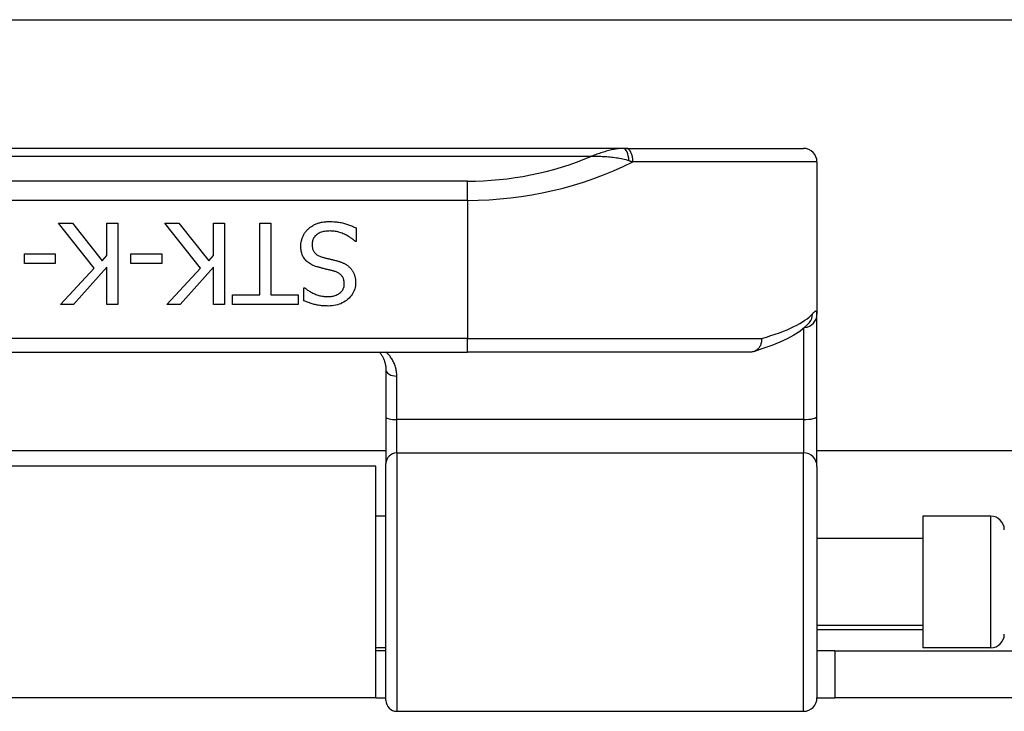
# Model space of a CAD drawing. Header units: inches. Extents: x 19 to 626, y 56 to 294.
# Tile 160 of 256: x 146.36 to 147.79, y 161.05 to 162.05. Entities that reach past the tile are written whole.
import ezdxf

# ---------------------------------------------------------------- set-up
doc = ezdxf.new("R2010")
doc.units = ezdxf.units.IN
doc.header["$MEASUREMENT"] = 0
doc.layers.add('Visible Edges(ANSI)', color=7, linetype='Continuous', lineweight=25)
doc.layers.add('Visible Tangent Edges(ANSI)', color=7, linetype='Continuous', lineweight=25)

msp = doc.modelspace()

# ---------------------------------------------------------------- linework, layer by layer
at = {"layer": 'Visible Edges(ANSI)'}
for p, q in [((85.6434, 162.0534), (149.5794, 162.0534)), ((147.2369, 161.8669), (145.289, 161.8669)), ((147.2416, 161.8669), (147.2369, 161.8669)), ((147.2416, 161.8669), (147.4982, 161.8669)), ((147.5179, 161.8472), (147.5179, 161.6265)), ((146.4697, 161.6933), (146.4179, 161.7587)), ((146.4179, 161.7587), (146.4383, 161.7587)), ((146.4383, 161.7587), (146.4815, 161.7037)), ((146.4884, 161.7115), (146.4884, 161.7587)), ((146.4884, 161.7587), (146.5041, 161.7587)), ((146.5041, 161.7587), (146.5041, 161.6406)), ((146.6242, 161.6933), (146.5724, 161.7587)), ((146.5724, 161.7587), (146.5928, 161.7587)), ((146.5928, 161.7587), (146.636, 161.7037)), ((146.6429, 161.7115), (146.6429, 161.7587)), ((146.6429, 161.7587), (146.6586, 161.7587)), ((146.6586, 161.7587), (146.6586, 161.6406)), ((146.7102, 161.7587), (146.7259, 161.7587)), ((146.7102, 161.6545), (146.7102, 161.7587)), ((146.7259, 161.7587), (146.7259, 161.6545)), ((146.8497, 161.7516), (146.8497, 161.7319)), ((146.8497, 161.7319), (146.8486, 161.7319)), ((146.3687, 161.6998), (146.3687, 161.7142)), ((146.3687, 161.7142), (146.4134, 161.7142)), ((146.4134, 161.7142), (146.4134, 161.6998)), ((146.4815, 161.7037), (146.4884, 161.7115)), ((146.5231, 161.6998), (146.5231, 161.7142)), ((146.5231, 161.7142), (146.5678, 161.7142)), ((146.5678, 161.7142), (146.5678, 161.6998)), ((146.636, 161.7037), (146.6429, 161.7115)), ((146.4134, 161.6998), (146.3687, 161.6998)), ((146.4208, 161.6406), (146.4697, 161.6933)), ((146.4884, 161.6948), (146.44, 161.6406)), ((146.4884, 161.6406), (146.4884, 161.6948)), ((146.5678, 161.6998), (146.5231, 161.6998)), ((146.5753, 161.6406), (146.6242, 161.6933)), ((146.6429, 161.6948), (146.5944, 161.6406)), ((146.6429, 161.6406), (146.6429, 161.6948)), ((146.774, 161.6461), (146.774, 161.6649)), ((146.774, 161.6649), (146.7751, 161.6649)), ((146.6705, 161.6406), (146.6705, 161.6545)), ((146.6705, 161.6545), (146.7102, 161.6545)), ((146.7259, 161.6545), (146.7655, 161.6545)), ((146.7655, 161.6545), (146.7655, 161.6406)), ((146.44, 161.6406), (146.4208, 161.6406)), ((146.5041, 161.6406), (146.4884, 161.6406)), ((146.5944, 161.6406), (146.5753, 161.6406)), ((146.6586, 161.6406), (146.6429, 161.6406)), ((146.7655, 161.6406), (146.6705, 161.6406)), ((147.5179, 161.4783), (147.5179, 161.6265)), ((147.5073, 161.6149), (147.507, 161.6145)), ((145.5149, 161.5717), (147.011, 161.5717)), ((147.4219, 161.5717), (147.011, 161.5717)), ((146.8929, 161.5459), (146.8929, 161.4774)), ((146.8929, 161.4774), (146.8929, 161.4099)), ((147.5179, 161.406), (147.5179, 161.4783)), ((146.8929, 161.4284), (145.633, 161.4284)), ((149.5794, 161.4284), (147.5179, 161.4284)), ((146.8784, 161.4064), (145.6474, 161.4064)), ((146.8784, 161.0704), (146.8784, 161.4064)), ((146.8929, 161.0667), (146.8929, 161.4099)), ((147.5179, 161.406), (147.5179, 161.0706)), ((146.8929, 161.3339), (146.8784, 161.3339)), ((147.6714, 161.3339), (147.6714, 161.143)), ((147.7698, 161.3339), (147.6714, 161.3339)), ((147.6714, 161.3014), (147.5179, 161.3014)), ((147.6714, 161.1754), (147.5179, 161.1754)), ((146.8929, 161.143), (146.8784, 161.143)), ((146.8929, 161.1384), (146.8784, 161.1384)), ((147.5439, 161.1384), (147.5179, 161.1384)), ((147.5439, 161.1384), (147.8559, 161.1384)), ((147.5439, 161.1384), (147.5439, 161.0704)), ((147.7698, 161.143), (147.6714, 161.143)), ((146.8784, 161.0704), (145.6474, 161.0704)), ((146.8784, 161.0704), (146.8929, 161.0704)), ((147.5179, 161.0704), (147.5439, 161.0704)), ((147.8559, 161.0704), (147.5439, 161.0704)), ((146.9086, 161.0509), (147.4982, 161.0509))]:
    msp.add_line(p, q, dxfattribs=at)
at = {"layer": 'Visible Edges(ANSI)', "flags": 128}
for points in [[(146.7801, 161.75), (146.7811, 161.7509), (146.782, 161.7517), (146.783, 161.7525), (146.7841, 161.7532), (146.7851, 161.7539), (146.7862, 161.7546), (146.7872, 161.7553), (146.7883, 161.7559), (146.7895, 161.7565), (146.7906, 161.757), (146.7918, 161.7575), (146.793, 161.758), (146.7942, 161.7584), (146.7954, 161.7588), (146.7968, 161.7592), (146.7981, 161.7595), (146.7996, 161.7598), (146.801, 161.7601), (146.8026, 161.7603), (146.8041, 161.7605), (146.8058, 161.7606), (146.8074, 161.7607), (146.8092, 161.7607), (146.8109, 161.7608)], [(146.8109, 161.7608), (146.8131, 161.7607), (146.8151, 161.7607), (146.8171, 161.7606), (146.8191, 161.7605), (146.821, 161.7603), (146.8228, 161.7601), (146.8246, 161.7599), (146.8263, 161.7596), (146.828, 161.7593), (146.8297, 161.7589), (146.8312, 161.7585), (146.8328, 161.7581), (146.8343, 161.7576), (146.8357, 161.7572), (146.8372, 161.7567), (146.8386, 161.7562), (146.8401, 161.7557), (146.8415, 161.7551), (146.8429, 161.7546), (146.8443, 161.754), (146.8457, 161.7534), (146.847, 161.7528), (146.8484, 161.7522), (146.8497, 161.7516)], [(146.7694, 161.725), (146.7694, 161.7261), (146.7695, 161.7273), (146.7696, 161.7284), (146.7697, 161.7296), (146.7699, 161.7307), (146.7701, 161.7319), (146.7704, 161.733), (146.7707, 161.7342), (146.771, 161.7353), (146.7714, 161.7364), (146.7718, 161.7375), (146.7722, 161.7387), (146.7727, 161.7398), (146.7732, 161.7408), (146.7738, 161.7419), (146.7744, 161.7429), (146.775, 161.7439), (146.7756, 161.7449), (146.7763, 161.7458), (146.777, 161.7467), (146.7777, 161.7476), (146.7785, 161.7484), (146.7793, 161.7493), (146.7801, 161.75)], [(146.8121, 161.7472), (146.81, 161.7471), (146.8079, 161.747), (146.806, 161.7468), (146.8041, 161.7466), (146.8024, 161.7462), (146.8007, 161.7458), (146.7991, 161.7453), (146.7976, 161.7448), (146.7961, 161.7441), (146.7948, 161.7434), (146.7936, 161.7426), (146.7924, 161.7418), (146.7914, 161.7408), (146.7904, 161.7399), (146.7895, 161.7388), (146.7887, 161.7378), (146.788, 161.7367), (146.7874, 161.7355), (146.7869, 161.7343), (146.7865, 161.733), (146.7862, 161.7317), (146.786, 161.7303), (146.7858, 161.7289), (146.7858, 161.7275)], [(146.8486, 161.7319), (146.8473, 161.7331), (146.8459, 161.7342), (146.8446, 161.7353), (146.8432, 161.7363), (146.8417, 161.7374), (146.8403, 161.7383), (146.8388, 161.7392), (146.8373, 161.7401), (146.8358, 161.7409), (146.8342, 161.7417), (146.8326, 161.7425), (146.831, 161.7432), (146.8294, 161.7438), (146.8277, 161.7444), (146.8261, 161.7449), (146.8245, 161.7454), (146.8229, 161.7458), (146.8214, 161.7462), (146.8198, 161.7465), (146.8182, 161.7467), (146.8167, 161.7469), (146.8151, 161.7471), (146.8136, 161.7471), (146.8121, 161.7472)], [(146.7929, 161.6952), (146.7909, 161.6959), (146.789, 161.6966), (146.7872, 161.6973), (146.7855, 161.6981), (146.7839, 161.699), (146.7823, 161.6999), (146.7809, 161.7008), (146.7795, 161.7019), (146.7783, 161.7029), (146.7771, 161.704), (146.776, 161.7052), (146.7751, 161.7064), (146.7741, 161.7077), (146.7733, 161.7091), (146.7726, 161.7104), (146.7719, 161.7118), (146.7713, 161.7133), (146.7708, 161.7148), (146.7704, 161.7164), (146.77, 161.718), (146.7698, 161.7197), (146.7696, 161.7214), (146.7694, 161.7232), (146.7694, 161.725)], [(146.7858, 161.7275), (146.7858, 161.7263), (146.7859, 161.7252), (146.786, 161.7241), (146.7862, 161.723), (146.7864, 161.722), (146.7866, 161.721), (146.787, 161.7201), (146.7873, 161.7192), (146.7877, 161.7183), (146.7882, 161.7175), (146.7887, 161.7167), (146.7893, 161.716), (146.7899, 161.7153), (146.7905, 161.7146), (146.7913, 161.7139), (146.792, 161.7133), (146.7929, 161.7127), (146.7938, 161.7121), (146.7947, 161.7116), (146.7957, 161.7111), (146.7968, 161.7106), (146.7979, 161.7102), (146.7991, 161.7098), (146.8003, 161.7094)], [(146.8003, 161.7094), (146.8012, 161.7091), (146.8021, 161.7089), (146.803, 161.7086), (146.8039, 161.7084), (146.8047, 161.7082), (146.8055, 161.708), (146.8064, 161.7077), (146.8072, 161.7075), (146.808, 161.7073), (146.8088, 161.7071), (146.8096, 161.707), (146.8103, 161.7068), (146.8111, 161.7066), (146.8119, 161.7064), (146.8127, 161.7062), (146.8136, 161.706), (146.8145, 161.7058), (146.8154, 161.7056), (146.8164, 161.7053), (146.8174, 161.7051), (146.8184, 161.7048), (146.8195, 161.7046), (146.8205, 161.7043), (146.8217, 161.704)], [(146.8217, 161.704), (146.8227, 161.7037), (146.8237, 161.7034), (146.8246, 161.7031), (146.8256, 161.7028), (146.8265, 161.7025), (146.8275, 161.7022), (146.8284, 161.7018), (146.8293, 161.7015), (146.8301, 161.7011), (146.831, 161.7007), (146.8318, 161.7003), (146.8326, 161.6999), (146.8334, 161.6995), (146.8342, 161.6991), (146.835, 161.6986), (146.8357, 161.6981), (146.8365, 161.6976), (146.8372, 161.6971), (146.8379, 161.6966), (146.8386, 161.696), (146.8393, 161.6954), (146.8399, 161.6948), (146.8406, 161.6942), (146.8412, 161.6936)], [(146.8171, 161.689), (146.8162, 161.6892), (146.8153, 161.6894), (146.8144, 161.6897), (146.8135, 161.6899), (146.8125, 161.6902), (146.8115, 161.6904), (146.8105, 161.6907), (146.8094, 161.6909), (146.8083, 161.6912), (146.8072, 161.6915), (146.8061, 161.6918), (146.8049, 161.692), (146.8037, 161.6923), (146.8025, 161.6926), (146.8014, 161.6929), (146.8003, 161.6932), (146.7993, 161.6934), (146.7983, 161.6937), (146.7973, 161.694), (146.7963, 161.6942), (146.7954, 161.6945), (146.7945, 161.6947), (146.7937, 161.695), (146.7929, 161.6952)], [(146.8325, 161.6706), (146.8325, 161.6718), (146.8324, 161.673), (146.8322, 161.6741), (146.832, 161.6752), (146.8318, 161.6763), (146.8315, 161.6773), (146.8311, 161.6783), (146.8307, 161.6792), (146.8302, 161.6801), (146.8297, 161.681), (146.8291, 161.6818), (146.8285, 161.6825), (146.8278, 161.6832), (146.8271, 161.6839), (146.8263, 161.6846), (146.8255, 161.6852), (146.8246, 161.6858), (146.8237, 161.6864), (146.8227, 161.6869), (146.8217, 161.6874), (146.8206, 161.6878), (146.8195, 161.6882), (146.8183, 161.6886), (146.8171, 161.689)], [(146.8412, 161.6936), (146.8418, 161.6929), (146.8424, 161.6922), (146.8429, 161.6915), (146.8434, 161.6908), (146.8439, 161.6901), (146.8444, 161.6893), (146.8449, 161.6885), (146.8453, 161.6877), (146.8457, 161.6869), (146.8461, 161.6861), (146.8465, 161.6853), (146.8468, 161.6844), (146.8472, 161.6835), (146.8475, 161.6826), (146.8477, 161.6817), (146.848, 161.6807), (146.8482, 161.6797), (146.8483, 161.6787), (146.8485, 161.6777), (146.8486, 161.6766), (146.8487, 161.6756), (146.8488, 161.6745), (146.8488, 161.6734), (146.8488, 161.6722)], [(146.7751, 161.6649), (146.7761, 161.664), (146.7771, 161.6632), (146.7782, 161.6624), (146.7793, 161.6616), (146.7804, 161.6608), (146.7816, 161.66), (146.7828, 161.6593), (146.7841, 161.6586), (146.7854, 161.6579), (146.7868, 161.6572), (146.7882, 161.6565), (146.7896, 161.6559), (146.7911, 161.6553), (146.7926, 161.6547), (146.7941, 161.6542), (146.7956, 161.6537), (146.7971, 161.6533), (146.7986, 161.653), (146.8002, 161.6527), (146.8017, 161.6525), (146.8033, 161.6523), (146.8049, 161.6521), (146.8065, 161.6521), (146.8081, 161.652)], [(146.8081, 161.652), (146.8099, 161.6521), (146.8116, 161.6522), (146.8133, 161.6524), (146.8149, 161.6526), (146.8164, 161.6529), (146.8179, 161.6533), (146.8194, 161.6538), (146.8208, 161.6543), (146.8221, 161.6549), (146.8234, 161.6556), (146.8246, 161.6563), (146.8257, 161.6572), (146.8268, 161.658), (146.8278, 161.659), (146.8287, 161.6599), (146.8295, 161.6609), (146.8302, 161.662), (146.8308, 161.6631), (146.8313, 161.6642), (146.8317, 161.6654), (146.8321, 161.6666), (146.8323, 161.6679), (146.8324, 161.6692), (146.8325, 161.6706)], [(146.8488, 161.6722), (146.8488, 161.6699), (146.8485, 161.6676), (146.8481, 161.6653), (146.8476, 161.6632), (146.8469, 161.6611), (146.846, 161.659), (146.845, 161.6571), (146.8439, 161.6552), (146.8425, 161.6533), (146.8411, 161.6515), (146.8394, 161.6498), (146.8376, 161.6482), (146.8357, 161.6466), (146.8337, 161.6452), (146.8317, 161.6439), (146.8295, 161.6428), (146.8273, 161.6418), (146.8249, 161.6409), (146.8225, 161.6401), (146.82, 161.6395), (146.8174, 161.6391), (146.8147, 161.6387), (146.812, 161.6385), (146.8091, 161.6384)], [(146.8091, 161.6384), (146.8075, 161.6385), (146.8058, 161.6385), (146.8042, 161.6386), (146.8026, 161.6387), (146.801, 161.6388), (146.7995, 161.6389), (146.7979, 161.6391), (146.7964, 161.6393), (146.7948, 161.6395), (146.7933, 161.6398), (146.7918, 161.6401), (146.7904, 161.6404), (146.7889, 161.6407), (146.7875, 161.6411), (146.786, 161.6415), (146.7846, 161.6419), (146.7832, 161.6423), (146.7819, 161.6428), (146.7805, 161.6433), (146.7792, 161.6438), (146.7779, 161.6443), (146.7766, 161.6449), (146.7753, 161.6455), (146.774, 161.6461)], [(147.507, 161.6145), (147.5004, 161.6077), (147.4928, 161.6016), (147.4842, 161.596), (147.4745, 161.5908), (147.4639, 161.5858), (147.4523, 161.5811), (147.4396, 161.5766), (147.4259, 161.5722)], [(147.4376, 161.5913), (147.4376, 161.59), (147.4376, 161.5888), (147.4374, 161.5875), (147.4372, 161.5863), (147.437, 161.585), (147.4367, 161.5838), (147.4363, 161.5826), (147.4358, 161.5815), (147.4353, 161.5804), (147.4347, 161.5794), (147.4341, 161.5784), (147.4334, 161.5774), (147.4326, 161.5765), (147.4318, 161.5757), (147.4309, 161.575), (147.4301, 161.5743), (147.4291, 161.5737), (147.4282, 161.5732), (147.4272, 161.5727), (147.4261, 161.5723), (147.4251, 161.572), (147.424, 161.5718), (147.423, 161.5717), (147.4219, 161.5717)], [(146.8832, 161.5717), (146.884, 161.5708), (146.8847, 161.5699), (146.8854, 161.569), (146.886, 161.5681), (146.8866, 161.5671), (146.8872, 161.5661), (146.8878, 161.5652), (146.8884, 161.5641), (146.8889, 161.5631), (146.8894, 161.5621), (146.8898, 161.561), (146.8902, 161.56), (146.8906, 161.5589), (146.891, 161.5578), (146.8914, 161.5566), (146.8917, 161.5555), (146.8919, 161.5543), (146.8922, 161.5532), (146.8924, 161.552), (146.8926, 161.5508), (146.8927, 161.5496), (146.8928, 161.5484), (146.8928, 161.5471), (146.8929, 161.5459)]]:
    msp.add_lwpolyline(points, dxfattribs=at)
at = {"layer": 'Visible Edges(ANSI)'}
for centre, radius, start, end in [((147.4982, 161.8472), 0.0197, 0, 90), ((147.7698, 161.3142), 0.0197, 0, 90), ((147.7698, 161.1626), 0.0197, 270, 0), ((146.9086, 161.0667), 0.0157, 180, 270), ((147.4982, 161.0706), 0.0197, 270, 0)]:
    msp.add_arc(centre, radius, start, end, dxfattribs=at)
at = {"layer": 'Visible Tangent Edges(ANSI)'}
for p, q in [((145.335, 161.8554), (147.1909, 161.8554)), ((147.5179, 161.8472), (147.2509, 161.8472)), ((147.011, 161.8194), (145.5149, 161.8194)), ((147.011, 161.7916), (147.011, 161.8194)), ((145.5149, 161.7916), (147.011, 161.7916)), ((147.011, 161.7916), (147.011, 161.5913)), ((147.4982, 161.6058), (147.4982, 161.4739)), ((147.011, 161.5913), (145.5149, 161.5913)), ((147.011, 161.5717), (147.011, 161.5913)), ((147.011, 161.5913), (147.4376, 161.5913)), ((146.9086, 161.4739), (146.9086, 161.5367)), ((146.9086, 161.4257), (146.9086, 161.4739)), ((147.4982, 161.4739), (146.9086, 161.4739)), ((147.4982, 161.4739), (147.4982, 161.4257)), ((146.9086, 161.4257), (146.9086, 161.0509)), ((146.9086, 161.4257), (147.4982, 161.4257)), ((147.4982, 161.0509), (147.4982, 161.4257)), ((147.7698, 161.143), (147.7698, 161.3339)), ((147.5179, 161.1694), (147.6714, 161.1694))]:
    msp.add_line(p, q, dxfattribs=at)
at = {"layer": 'Visible Tangent Edges(ANSI)', "flags": 128}
for points in [[(147.2369, 161.8669), (147.2351, 161.8669), (147.2332, 161.8668), (147.2313, 161.8666), (147.2295, 161.8664), (147.2276, 161.8662), (147.2257, 161.8659), (147.2238, 161.8655), (147.2219, 161.8651), (147.22, 161.8647), (147.2181, 161.8642), (147.2161, 161.8638), (147.2142, 161.8632), (147.2123, 161.8627), (147.2103, 161.8621), (147.2084, 161.8615), (147.2065, 161.8609), (147.2045, 161.8603), (147.2026, 161.8597), (147.2006, 161.859), (147.1987, 161.8583), (147.1967, 161.8576), (147.1948, 161.8569), (147.1928, 161.8561), (147.1909, 161.8554)], [(147.1909, 161.8554), (147.1931, 161.8554), (147.1953, 161.8555), (147.1975, 161.8555), (147.1998, 161.8555), (147.202, 161.8554), (147.2043, 161.8554), (147.2066, 161.8553), (147.2088, 161.8552), (147.2111, 161.8551), (147.2134, 161.8549), (147.2157, 161.8547), (147.218, 161.8545), (147.2202, 161.8543), (147.2225, 161.854), (147.2248, 161.8537), (147.2271, 161.8534), (147.2294, 161.853), (147.2316, 161.8526), (147.2339, 161.8522), (147.2362, 161.8517), (147.2385, 161.8512), (147.2407, 161.8506), (147.243, 161.8499), (147.2452, 161.8492)], [(147.2452, 161.8492), (147.2454, 161.8491), (147.2457, 161.849), (147.2459, 161.8489), (147.2462, 161.8489), (147.2464, 161.8488), (147.2466, 161.8487), (147.2469, 161.8486), (147.2471, 161.8485), (147.2473, 161.8485), (147.2476, 161.8484), (147.2478, 161.8483), (147.2481, 161.8482), (147.2483, 161.8481), (147.2485, 161.8481), (147.2488, 161.848), (147.249, 161.8479), (147.2492, 161.8478), (147.2495, 161.8477), (147.2497, 161.8476), (147.2499, 161.8476), (147.2502, 161.8475), (147.2504, 161.8474), (147.2506, 161.8473), (147.2509, 161.8472)], [(147.5179, 161.6265), (147.5178, 161.6271), (147.5178, 161.6277), (147.5178, 161.6283), (147.5177, 161.6288), (147.5176, 161.6292), (147.5175, 161.6296), (147.5173, 161.6299), (147.5171, 161.6302), (147.5169, 161.6304), (147.5167, 161.6305), (147.5165, 161.6306), (147.5162, 161.6307), (147.5159, 161.6307), (147.5156, 161.6306), (147.5153, 161.6305), (147.5149, 161.6304), (147.5146, 161.6301), (147.5142, 161.6299), (147.5138, 161.6295), (147.5133, 161.6292), (147.5128, 161.6287), (147.5124, 161.6283), (147.5119, 161.6277), (147.5113, 161.6271)], [(146.9086, 161.5367), (146.9086, 161.5384), (146.9085, 161.5401), (146.9083, 161.5418), (146.9081, 161.5435), (146.9078, 161.5451), (146.9075, 161.5467), (146.9071, 161.5483), (146.9067, 161.5499), (146.9062, 161.5515), (146.9057, 161.553), (146.9051, 161.5545), (146.9045, 161.556), (146.9038, 161.5574), (146.9031, 161.5589), (146.9023, 161.5603), (146.9015, 161.5616), (146.9006, 161.563), (146.8997, 161.5643), (146.8988, 161.5656), (146.8978, 161.5669), (146.8967, 161.5681), (146.8957, 161.5693), (146.8946, 161.5705), (146.8934, 161.5717)]]:
    msp.add_lwpolyline(points, dxfattribs=at)
at = {"layer": 'Visible Tangent Edges(ANSI)'}
msp.add_arc((147.011, 162.2869), 0.4675, 270, 292.6293, dxfattribs=at)
for centre, major_axis, ratio, start_param, end_param in [((147.2369, 161.8472), (0, 0.0197), 0.424063, 4.811348, 6.283185), ((147.2416, 161.8472), (0, 0.0197), 0.473287, 4.712389, 6.283185), ((147.011, 162.2591), (0.5069, 0), 0.92233, 4.712389, 5.205407), ((147.011, 161.6422), (-0.5069, 0), 0.185803, 2.571119, 2.980904), ((147.4982, 161.6265), (0.0197, 0), 0.97851, 4.801402, 6.283185), ((147.4919, 161.6271), (0.0151, -0.0126), 0.969622, 0, 0.712995), ((146.9086, 161.5459), (-0.0157, 0), 0.580671, 0, 1.570796), ((146.9086, 161.4774), (-0.0157, 0), 0.225879, 0, 1.570796), ((147.4982, 161.4783), (0.0197, 0), 0.225879, 4.712389, 6.283185), ((146.9086, 161.4099), (-0.0157, 0), 0.998608, 4.712389, 6.283185), ((147.4982, 161.406), (0.0197, 0), 0.998608, 0, 1.570796)]:
    msp.add_ellipse(centre, major_axis=major_axis, ratio=ratio, start_param=start_param, end_param=end_param, dxfattribs=at)

doc.saveas('drawing.dxf')
